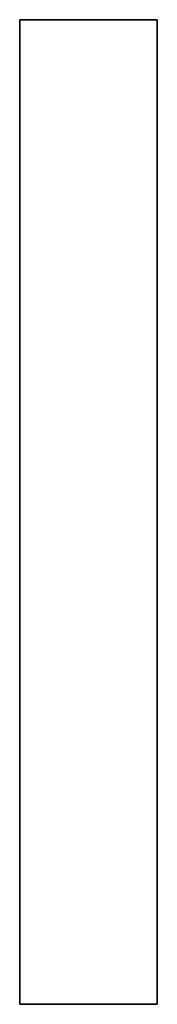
# Model space of a CAD drawing. Header units: inches. Extents: x 106 to 215, y -158 to -59.
# Tile 36 of 73: x 155.703 to 156.593, y -101.271 to -94.902. Entities that reach past the tile are written whole.
import ezdxf

# ---------------------------------------------------------------- set-up
doc = ezdxf.new("R2010")
doc.units = ezdxf.units.IN
doc.header["$MEASUREMENT"] = 0
doc.layers.add('_U+B808_U+C774_U+C5B4 1', color=7, linetype='Continuous')

# ---------------------------------------------------------------- blocks, each defined once
blk = doc.blocks.new('block 1028')
at = {"layer": '_U+B808_U+C774_U+C5B4 1', "color": 250, "lineweight": 25, "true_color": 0x333333}
for points in [[(155.7026, -101.2713), (156.5932, -101.2713)], [(155.7026, -101.2713), (155.7026, -101.2713)], [(156.5932, -101.2713), (155.7026, -101.2713)], [(155.7026, -101.2713), (155.7026, -101.2713)]]:
    blk.add_lwpolyline(points, dxfattribs=at)
blk = doc.blocks.new('block 1029')
at = {"layer": '_U+B808_U+C774_U+C5B4 1', "color": 250, "lineweight": 25, "true_color": 0x333333}
for points in [[(155.7026, -101.2713), (156.5932, -101.2713)], [(155.7026, -101.2713), (156.5932, -101.2713)], [(156.5932, -101.2713), (156.5932, -101.2713)], [(156.5932, -101.2713), (156.5932, -101.2713)]]:
    blk.add_lwpolyline(points, dxfattribs=at)
blk = doc.blocks.new('block 1030')
at = {"layer": '_U+B808_U+C774_U+C5B4 1', "color": 250, "lineweight": 25, "true_color": 0x333333}
for points in [[(156.5932, -101.2713), (156.5932, -94.9022)], [(156.5932, -94.9022), (156.5932, -101.2713)], [(156.5932, -101.2713), (156.5932, -101.2713)], [(156.5932, -101.2713), (156.5932, -101.2713)]]:
    blk.add_lwpolyline(points, dxfattribs=at)
blk = doc.blocks.new('block 1031')
at = {"layer": '_U+B808_U+C774_U+C5B4 1', "color": 250, "lineweight": 25, "true_color": 0x333333}
for points in [[(156.5932, -101.2713), (156.5932, -94.9022)], [(156.5932, -101.2713), (156.5932, -94.9022)], [(156.5932, -94.9022), (156.5932, -94.9022)], [(156.5932, -94.9022), (156.5932, -94.9022)]]:
    blk.add_lwpolyline(points, dxfattribs=at)
blk = doc.blocks.new('block 2055')
at = {"layer": '_U+B808_U+C774_U+C5B4 1', "color": 250, "lineweight": 25, "true_color": 0x333333}
for points in [[(156.5932, -94.9022), (155.7026, -94.9022)], [(155.7026, -94.9022), (156.5932, -94.9022)], [(156.5932, -94.9022), (156.5932, -94.9022)], [(156.5932, -94.9022), (156.5932, -94.9022)]]:
    blk.add_lwpolyline(points, dxfattribs=at)
blk = doc.blocks.new('block 2056')
at = {"layer": '_U+B808_U+C774_U+C5B4 1', "color": 250, "lineweight": 25, "true_color": 0x333333}
for points in [[(156.5932, -94.9022), (155.7026, -94.9022)], [(156.5932, -94.9022), (155.7026, -94.9022)], [(155.7026, -94.9022), (155.7026, -94.9022)], [(155.7026, -94.9022), (155.7026, -94.9022)]]:
    blk.add_lwpolyline(points, dxfattribs=at)
blk = doc.blocks.new('block 2057')
at = {"layer": '_U+B808_U+C774_U+C5B4 1', "color": 250, "lineweight": 25, "true_color": 0x333333}
for points in [[(155.7026, -94.9022), (155.7026, -101.2713)], [(155.7026, -94.9022), (155.7026, -94.9022)], [(155.7026, -101.2713), (155.7026, -94.9022)], [(155.7026, -94.9022), (155.7026, -94.9022)]]:
    blk.add_lwpolyline(points, dxfattribs=at)
blk = doc.blocks.new('block 2058')
at = {"layer": '_U+B808_U+C774_U+C5B4 1', "color": 250, "lineweight": 25, "true_color": 0x333333}
for points in [[(155.7026, -94.9022), (155.7026, -101.2713)], [(155.7026, -94.9022), (155.7026, -101.2713)], [(155.7026, -101.2713), (155.7026, -101.2713)], [(155.7026, -101.2713), (155.7026, -101.2713)]]:
    blk.add_lwpolyline(points, dxfattribs=at)
blk = doc.blocks.new('block 2')
at = {"layer": '_U+B808_U+C774_U+C5B4 1'}
for name in ['block 2055', 'block 2056', 'block 2057', 'block 2058', 'block 1030', 'block 1031', 'block 1028', 'block 1029']:
    blk.add_blockref(name, (0, 0), dxfattribs=at)

msp = doc.modelspace()

# ---------------------------------------------------------------- block references
at = {"layer": '_U+B808_U+C774_U+C5B4 1'}
msp.add_blockref('block 2', (0, 0), dxfattribs=at)

doc.saveas('drawing.dxf')
